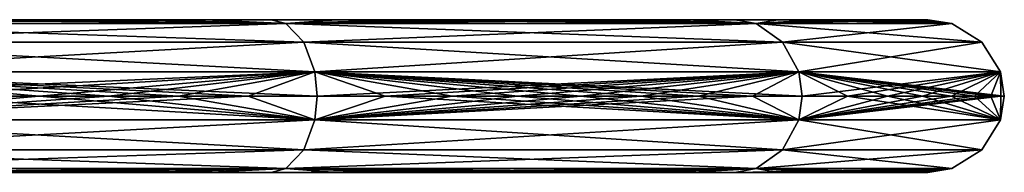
# Model space of a CAD drawing. Header units: inches. Extents: x -231 to 219, y -41 to 609.
# Tile 7 of 7: x 90 to 219, y 589 to 609. Entities that reach past the tile are written whole.
import ezdxf

# ---------------------------------------------------------------- set-up
doc = ezdxf.new("R2010")
doc.units = ezdxf.units.IN
doc.header["$MEASUREMENT"] = 0
doc.layers.get('0').update_dxf_attribs({"true_color": 0x9ab9e5})

msp = doc.modelspace()

# ---------------------------------------------------------------- meshes
at = {"color": 7, "true_color": 0xfafafa}
mesh = msp.add_polyface(dxfattribs=at)
corners = [(74.4, 598.92, 610.08), (56.83, 598.92, 616), (56.69, 595.78, 615.51), (92.42, 598.92, 602.25), (56.83, 598.92, 184), (74.4, 598.92, 189.92), (56.69, 595.78, 184.49), (56.01, 591.85, 613.19), (54.91, 589.43, 609.42), (124.72, 589.43, 574.52), (88.04, 588.92, 593.26), (70.82, 588.92, 600.74), (54.91, 589.43, 190.58), (124.72, 589.43, 225.48), (54.03, 588.92, 193.6), (70.82, 608.92, 600.74), (54.03, 608.92, 606.4), (54.91, 608.42, 609.42), (88.04, 608.92, 593.26), (54.03, 608.92, 193.6), (70.82, 608.92, 199.26), (54.91, 608.42, 190.58), (74.4, 598.92, 610.08), (56.69, 602.07, 615.51), (56.83, 598.92, 616), (92.42, 598.92, 602.25), (76.11, 608.92, 201.37), (66.26, 608.92, 197.57), (48.22, 608.92, 236.82), (85.75, 608.92, 205.64), (95.18, 608.92, 210.39), (48.22, 608.92, 291.21), (102.62, 608.92, 291.21), (48.22, 608.92, 345.61), (102.62, 608.92, 345.61), (48.22, 608.92, 400), (102.62, 608.92, 400), (48.22, 608.92, 454.4), (102.62, 608.92, 454.4), (48.22, 608.92, 508.79), (102.62, 608.92, 508.79), (48.22, 608.92, 563.18), (102.62, 608.92, 563.18), (76.11, 608.92, 598.63), (66.26, 608.92, 602.43), (85.75, 608.92, 594.36), (95.18, 608.92, 589.61), (76.11, 588.92, 201.37), (66.26, 588.92, 197.57), (48.22, 588.92, 236.82), (85.75, 588.92, 205.64), (95.18, 588.92, 210.39), (48.22, 588.92, 291.21), (102.62, 588.92, 291.21), (48.22, 588.92, 345.61), (102.62, 588.92, 345.61), (48.22, 588.92, 400), (102.62, 588.92, 400), (48.22, 588.92, 454.4), (102.62, 588.92, 454.4), (48.22, 588.92, 508.79), (102.62, 588.92, 508.79), (48.22, 588.92, 563.18), (102.62, 588.92, 563.18), (76.11, 588.92, 598.63), (66.26, 588.92, 602.43), (85.75, 588.92, 594.36), (95.18, 588.92, 589.61)]
mesh.append_faces([[corners[k] for k in face] for face in [(0, 1, 2), (3, 0, 2), (4, 5, 6), (7, 8, 9), (10, 8, 11), (12, 13, 14), (15, 16, 17), (18, 15, 17), (19, 20, 21), (22, 23, 24), (25, 23, 22), (26, 27, 28), (29, 26, 28), (30, 29, 28), (28, 31, 32), (31, 33, 34), (33, 35, 36), (35, 37, 38), (37, 39, 40), (39, 41, 42), (43, 41, 44), (45, 41, 43), (46, 41, 45), (47, 48, 49), (50, 47, 49), (51, 50, 49), (49, 52, 53), (52, 54, 55), (54, 56, 57), (56, 58, 59), (58, 60, 61), (60, 62, 63), (64, 62, 65), (66, 62, 64), (67, 62, 66)]], dxfattribs={"color": 7})
mesh = msp.add_polyface(dxfattribs=at)
corners = [(101.54, 598.92, 597.55), (92.42, 598.92, 602.25), (56.69, 595.78, 615.51), (110.67, 598.92, 592.28), (56.01, 591.85, 613.19), (127.07, 591.85, 577.66), (56.69, 595.78, 184.49), (74.4, 598.92, 189.92), (128.52, 595.78, 220.41), (56.01, 591.85, 186.81), (105.48, 588.92, 583.74), (54.91, 589.43, 609.42), (88.04, 588.92, 593.26), (127.07, 591.85, 222.34), (54.91, 589.43, 190.58), (54.03, 588.92, 193.6), (124.72, 589.43, 225.48), (70.82, 588.92, 199.26), (105.48, 608.92, 583.74), (88.04, 608.92, 593.26), (54.91, 608.42, 609.42), (56.01, 605.99, 613.19), (127.07, 605.99, 577.66), (54.91, 608.42, 190.58), (70.82, 608.92, 199.26), (124.72, 608.42, 225.48), (56.01, 605.99, 186.81), (56.69, 602.07, 615.51), (128.52, 602.07, 579.59), (101.54, 598.92, 597.55), (92.42, 598.92, 602.25), (127.07, 605.99, 222.34), (56.69, 602.07, 184.49), (56.83, 598.92, 184), (128.52, 602.07, 220.41), (74.4, 598.92, 189.92), (102.62, 608.92, 236.82), (95.18, 608.92, 210.39), (48.22, 608.92, 236.82), (102.62, 608.92, 291.21), (48.22, 608.92, 291.21), (102.62, 608.92, 345.61), (48.22, 608.92, 345.61), (102.62, 608.92, 400), (48.22, 608.92, 400), (102.62, 608.92, 454.4), (48.22, 608.92, 454.4), (102.62, 608.92, 508.79), (48.22, 608.92, 508.79), (102.62, 608.92, 563.18), (102.62, 608.92, 585.4), (48.22, 608.92, 563.18), (95.18, 608.92, 589.61), (102.62, 588.92, 236.82), (95.18, 588.92, 210.39), (48.22, 588.92, 236.82), (102.62, 588.92, 291.21), (48.22, 588.92, 291.21), (102.62, 588.92, 345.61), (48.22, 588.92, 345.61), (102.62, 588.92, 400), (48.22, 588.92, 400), (102.62, 588.92, 454.4), (48.22, 588.92, 454.4), (102.62, 588.92, 508.79), (48.22, 588.92, 508.79), (102.62, 588.92, 563.18), (102.62, 588.92, 585.4), (48.22, 588.92, 563.18), (95.18, 588.92, 589.61)]
mesh.append_faces([[corners[k] for k in face] for face in [(0, 1, 2), (3, 0, 2), (2, 4, 5), (6, 7, 8), (8, 9, 6), (10, 11, 12), (13, 14, 9), (15, 16, 17), (18, 19, 20), (20, 21, 22), (23, 24, 25), (25, 26, 23), (21, 27, 28), (29, 27, 30), (31, 32, 26), (33, 34, 35), (32, 34, 33), (36, 37, 38), (38, 39, 36), (40, 41, 39), (42, 43, 41), (44, 45, 43), (46, 47, 45), (48, 49, 47), (50, 51, 52), (49, 51, 50), (53, 54, 55), (55, 56, 53), (57, 58, 56), (59, 60, 58), (61, 62, 60), (63, 64, 62), (65, 66, 64), (67, 68, 69), (66, 68, 67)]], dxfattribs={"color": 7})
mesh = msp.add_polyface(dxfattribs=at)
corners = [(119.78, 598.92, 586.44), (110.67, 598.92, 592.28), (56.69, 595.78, 615.51), (128.52, 595.78, 579.59), (127.07, 591.85, 577.66), (74.4, 598.92, 189.92), (92.42, 598.92, 197.75), (128.52, 595.78, 220.41), (127.07, 591.85, 222.34), (56.01, 591.85, 186.81), (56.01, 591.85, 613.19), (124.72, 589.43, 574.52), (114.18, 588.92, 578.16), (54.91, 589.43, 609.42), (105.48, 588.92, 583.74), (122.83, 588.92, 572), (124.72, 589.43, 225.48), (54.91, 589.43, 190.58), (88.04, 588.92, 206.74), (105.48, 588.92, 216.26), (70.82, 588.92, 199.26), (114.18, 608.92, 578.16), (105.48, 608.92, 583.74), (54.91, 608.42, 609.42), (124.72, 608.42, 574.52), (127.07, 605.99, 577.66), (88.04, 608.92, 206.74), (105.48, 608.92, 216.26), (124.72, 608.42, 225.48), (70.82, 608.92, 199.26), (127.07, 605.99, 222.34), (56.01, 605.99, 186.81), (56.01, 605.99, 613.19), (128.52, 602.07, 579.59), (110.67, 598.92, 592.28), (56.69, 602.07, 615.51), (101.54, 598.92, 597.55), (119.78, 598.92, 586.44), (128.83, 598.92, 580), (128.52, 602.07, 220.41), (56.69, 602.07, 184.49), (74.4, 598.92, 189.92), (92.42, 598.92, 197.75), (102.62, 608.92, 214.6), (95.18, 608.92, 210.39), (102.62, 608.92, 236.82), (104.36, 608.92, 215.59), (113.28, 608.92, 221.23), (104.36, 608.92, 584.41), (102.62, 608.92, 563.18), (102.62, 608.92, 585.4), (113.28, 608.92, 578.77), (102.62, 588.92, 214.6), (95.18, 588.92, 210.39), (102.62, 588.92, 236.82), (104.36, 588.92, 215.59), (113.28, 588.92, 221.23), (104.36, 588.92, 584.41), (102.62, 588.92, 563.18), (102.62, 588.92, 585.4), (113.28, 588.92, 578.77)]
mesh.append_faces([[corners[k] for k in face] for face in [(0, 1, 2), (3, 0, 2), (2, 4, 3), (5, 6, 7), (7, 8, 9), (10, 11, 4), (12, 13, 14), (15, 13, 12), (11, 13, 15), (8, 16, 17), (18, 16, 19), (20, 16, 18), (21, 22, 23), (24, 21, 23), (23, 25, 24), (26, 27, 28), (29, 26, 28), (28, 30, 31), (32, 33, 25), (34, 35, 36), (37, 35, 34), (38, 35, 37), (33, 35, 38), (30, 39, 40), (41, 39, 42), (43, 44, 45), (46, 43, 45), (47, 46, 45), (48, 49, 50), (51, 49, 48), (52, 53, 54), (55, 52, 54), (56, 55, 54), (57, 58, 59), (60, 58, 57)]], dxfattribs={"color": 7})
mesh = msp.add_polyface(dxfattribs=at)
corners = [(110.67, 598.92, 207.72), (119.78, 598.92, 213.56), (128.52, 595.78, 220.41), (101.54, 598.92, 202.45), (92.42, 598.92, 197.75), (114.18, 588.92, 221.84), (124.72, 589.43, 225.48), (122.83, 588.92, 228), (105.48, 588.92, 216.26), (122.83, 608.92, 572), (114.18, 608.92, 578.16), (124.72, 608.42, 574.52), (114.18, 608.92, 221.84), (122.83, 608.92, 228), (124.72, 608.42, 225.48), (105.48, 608.92, 216.26), (110.67, 598.92, 207.72), (128.52, 602.07, 220.41), (119.78, 598.92, 213.56), (101.54, 598.92, 202.45), (92.42, 598.92, 197.75), (121.9, 608.92, 227.31), (113.28, 608.92, 221.23), (102.62, 608.92, 236.82), (130.22, 608.92, 233.8), (133.72, 608.92, 236.82), (102.62, 608.92, 291.21), (138.21, 608.92, 240.7), (102.62, 608.92, 345.61), (157.01, 608.92, 345.61), (102.62, 608.92, 400), (157.01, 608.92, 400), (102.62, 608.92, 454.4), (157.01, 608.92, 454.4), (102.62, 608.92, 508.79), (157.01, 608.92, 508.79), (133.72, 608.92, 563.18), (102.62, 608.92, 563.18), (121.9, 608.92, 572.69), (113.28, 608.92, 578.77), (130.22, 608.92, 566.2), (121.9, 588.92, 227.31), (113.28, 588.92, 221.23), (102.62, 588.92, 236.82), (130.22, 588.92, 233.8), (133.72, 588.92, 236.82), (102.62, 588.92, 291.21), (102.62, 588.92, 345.61), (157.01, 588.92, 345.61), (102.62, 588.92, 400), (157.01, 588.92, 400), (102.62, 588.92, 454.4), (157.01, 588.92, 454.4), (102.62, 588.92, 508.79), (157.01, 588.92, 508.79), (133.72, 588.92, 563.18), (102.62, 588.92, 563.18), (121.9, 588.92, 572.69), (113.28, 588.92, 578.77), (130.22, 588.92, 566.2)]
mesh.append_faces([[corners[k] for k in face] for face in [(0, 1, 2), (3, 0, 2), (4, 3, 2), (5, 6, 7), (8, 6, 5), (9, 10, 11), (12, 13, 14), (15, 12, 14), (16, 17, 18), (19, 17, 16), (20, 17, 19), (21, 22, 23), (24, 21, 23), (25, 24, 23), (25, 23, 26), (27, 25, 26), (26, 28, 29), (28, 30, 31), (30, 32, 33), (32, 34, 35), (36, 34, 37), (38, 37, 39), (40, 37, 38), (36, 37, 40), (41, 42, 43), (44, 41, 43), (45, 44, 43), (45, 43, 46), (46, 47, 48), (47, 49, 50), (49, 51, 52), (51, 53, 54), (55, 53, 56), (57, 56, 58), (59, 56, 57), (55, 56, 59)]], dxfattribs={"color": 7})
mesh = msp.add_polyface(dxfattribs=at)
corners = [(128.83, 598.92, 580), (119.78, 598.92, 586.44), (128.52, 595.78, 579.59), (137.76, 598.92, 572.94), (146.53, 598.92, 565.25), (128.83, 598.92, 220), (137.76, 598.92, 227.06), (128.52, 595.78, 220.41), (119.78, 598.92, 213.56), (131.37, 588.92, 565.25), (124.72, 589.43, 574.52), (122.83, 588.92, 572), (139.75, 588.92, 557.9), (147.91, 588.92, 549.94), (131.37, 608.92, 565.25), (122.83, 608.92, 572), (124.72, 608.42, 574.52), (139.75, 608.92, 557.9), (147.91, 608.92, 549.94), (122.83, 608.92, 228), (131.37, 608.92, 234.75), (124.72, 608.42, 225.48), (137.76, 598.92, 572.94), (128.52, 602.07, 579.59), (128.83, 598.92, 580), (146.53, 598.92, 565.25), (119.78, 598.92, 213.56), (128.52, 602.07, 220.41), (128.83, 598.92, 220), (145.86, 608.92, 247.97), (138.21, 608.92, 240.7), (102.62, 608.92, 291.21), (153.13, 608.92, 255.61), (157.01, 608.92, 291.21), (157.01, 608.92, 345.61), (102.62, 608.92, 345.61), (157.01, 608.92, 400), (102.62, 608.92, 400), (157.01, 608.92, 454.4), (102.62, 608.92, 454.4), (157.01, 608.92, 508.79), (138.21, 608.92, 559.3), (102.62, 608.92, 508.79), (133.72, 608.92, 563.18), (145.86, 608.92, 552.03), (153.13, 608.92, 544.39), (157.01, 608.92, 539.89), (138.21, 588.92, 240.7), (133.72, 588.92, 236.82), (102.62, 588.92, 291.21), (145.86, 588.92, 247.97), (153.13, 588.92, 255.61), (157.01, 588.92, 291.21), (138.21, 588.92, 559.3), (102.62, 588.92, 508.79), (133.72, 588.92, 563.18), (145.86, 588.92, 552.03), (153.13, 588.92, 544.39), (157.01, 588.92, 539.89)]
mesh.append_faces([[corners[k] for k in face] for face in [(0, 1, 2), (3, 0, 2), (4, 3, 2), (5, 6, 7), (8, 5, 7), (9, 10, 11), (12, 10, 9), (13, 10, 12), (14, 15, 16), (17, 14, 16), (18, 17, 16), (19, 20, 21), (22, 23, 24), (25, 23, 22), (26, 27, 28), (29, 30, 31), (32, 29, 31), (33, 32, 31), (31, 34, 33), (35, 36, 34), (37, 38, 36), (39, 40, 38), (41, 42, 43), (44, 42, 41), (45, 42, 44), (46, 42, 45), (40, 42, 46), (47, 48, 49), (50, 47, 49), (51, 50, 49), (52, 51, 49), (53, 54, 55), (56, 54, 53), (57, 54, 56), (58, 54, 57)]], dxfattribs={"color": 7})
mesh = msp.add_polyface(dxfattribs=at)
corners = [(155.08, 598.92, 556.92), (146.53, 598.92, 565.25), (128.52, 595.78, 579.59), (163.35, 598.92, 547.95), (171.27, 598.92, 538.34), (127.07, 591.85, 577.66), (189.77, 591.85, 504.5), (128.52, 595.78, 220.41), (137.76, 598.92, 227.06), (191.91, 595.78, 294.36), (127.07, 591.85, 222.34), (124.72, 589.43, 574.52), (186.31, 589.43, 502.66), (155.81, 588.92, 541.37), (147.91, 588.92, 549.94), (163.39, 588.92, 532.19), (170.57, 588.92, 522.42), (189.77, 591.85, 295.5), (124.72, 589.43, 225.48), (131.37, 588.92, 234.75), (186.31, 589.43, 297.34), (139.75, 588.92, 242.1), (122.83, 588.92, 228), (155.81, 608.92, 541.37), (147.91, 608.92, 549.94), (124.72, 608.42, 574.52), (163.39, 608.92, 532.19), (170.57, 608.92, 522.42), (127.07, 605.99, 577.66), (189.77, 605.99, 504.5), (131.37, 608.92, 234.75), (139.75, 608.92, 242.1), (186.31, 608.42, 297.34), (124.72, 608.42, 225.48), (127.07, 605.99, 222.34), (128.52, 602.07, 579.59), (191.91, 602.07, 505.64), (155.08, 598.92, 556.92), (146.53, 598.92, 565.25), (163.35, 598.92, 547.95), (171.27, 598.92, 538.34), (189.77, 605.99, 295.5), (128.52, 602.07, 220.41), (128.83, 598.92, 220), (191.91, 602.07, 294.36), (137.76, 598.92, 227.06), (157.01, 608.92, 260.11), (153.13, 608.92, 255.61), (157.01, 608.92, 291.21), (157.01, 588.92, 260.11), (153.13, 588.92, 255.61), (157.01, 588.92, 291.21), (102.62, 588.92, 291.21), (157.01, 588.92, 345.61), (102.62, 588.92, 345.61), (157.01, 588.92, 400), (102.62, 588.92, 400), (157.01, 588.92, 454.4), (102.62, 588.92, 454.4), (157.01, 588.92, 508.79), (102.62, 588.92, 508.79), (157.01, 588.92, 539.89)]
mesh.append_faces([[corners[k] for k in face] for face in [(0, 1, 2), (3, 0, 2), (4, 3, 2), (2, 5, 6), (7, 8, 9), (9, 10, 7), (5, 11, 12), (13, 11, 14), (15, 11, 13), (16, 11, 15), (17, 18, 10), (19, 20, 21), (22, 20, 19), (18, 20, 22), (23, 24, 25), (26, 23, 25), (27, 26, 25), (25, 28, 29), (30, 31, 32), (33, 30, 32), (32, 34, 33), (28, 35, 36), (37, 35, 38), (39, 35, 37), (40, 35, 39), (41, 42, 34), (43, 44, 45), (42, 44, 43), (46, 47, 48), (49, 50, 51), (52, 53, 51), (54, 55, 53), (56, 57, 55), (58, 59, 57), (59, 60, 61)]], dxfattribs={"color": 7})
mesh = msp.add_polyface(dxfattribs=at)
corners = [(177.31, 608.92, 512.07), (170.57, 608.92, 522.42), (124.72, 608.42, 574.52), (186.31, 608.42, 502.66), (189.77, 605.99, 504.5), (163.39, 608.92, 267.81), (170.57, 608.92, 277.58), (186.31, 608.42, 297.34), (155.81, 608.92, 258.63), (147.91, 608.92, 250.06), (139.75, 608.92, 242.1), (189.77, 605.99, 295.5), (127.07, 605.99, 222.34), (127.07, 605.99, 577.66), (191.91, 602.07, 505.64), (178.79, 598.92, 528.11), (128.52, 602.07, 579.59), (171.27, 598.92, 538.34), (185.84, 598.92, 517.29), (192.36, 598.92, 505.88), (191.91, 602.07, 294.36), (128.52, 602.07, 220.41), (163.35, 598.92, 252.05), (171.27, 598.92, 261.66), (155.08, 598.92, 243.08), (146.53, 598.92, 234.75), (137.76, 598.92, 227.06), (160.03, 608.92, 263.61), (157.01, 608.92, 260.11), (157.01, 608.92, 291.21), (166.52, 608.92, 271.92), (172.59, 608.92, 280.55), (178.24, 608.92, 289.47), (179.23, 608.92, 291.21), (157.01, 608.92, 345.61), (183.44, 608.92, 298.65), (188.19, 608.92, 308.08), (201.79, 608.92, 345.61), (157.01, 608.92, 400), (201.79, 608.92, 454.4), (157.01, 608.92, 454.4), (179.23, 608.92, 508.79), (157.01, 608.92, 508.79), (183.44, 608.92, 501.35), (188.19, 608.92, 491.92), (160.03, 608.92, 536.39), (157.01, 608.92, 539.89), (166.52, 608.92, 528.08), (172.59, 608.92, 519.45), (178.24, 608.92, 510.53)]
mesh.append_faces([[corners[k] for k in face] for face in [(0, 1, 2), (3, 0, 2), (2, 4, 3), (5, 6, 7), (8, 5, 7), (9, 8, 7), (10, 9, 7), (7, 11, 12), (13, 14, 4), (15, 16, 17), (18, 16, 15), (19, 16, 18), (14, 16, 19), (11, 20, 21), (22, 20, 23), (24, 20, 22), (25, 20, 24), (26, 20, 25), (27, 28, 29), (30, 27, 29), (31, 30, 29), (32, 31, 29), (33, 32, 29), (33, 29, 34), (35, 33, 34), (36, 35, 34), (37, 34, 38), (39, 38, 40), (41, 40, 42), (43, 40, 41), (44, 40, 43), (45, 42, 46), (47, 42, 45), (48, 42, 47), (49, 42, 48), (41, 42, 49)]], dxfattribs={"color": 7})
mesh = msp.add_polyface(dxfattribs=at)
corners = [(171.27, 598.92, 261.66), (178.79, 598.92, 271.89), (191.91, 595.78, 294.36), (183.53, 608.92, 501.18), (177.31, 608.92, 512.07), (186.31, 608.42, 502.66), (189.19, 608.92, 489.77), (194.22, 608.92, 477.89), (198.58, 608.92, 465.59), (202.21, 608.92, 452.92), (186.31, 608.42, 297.34), (189.19, 608.92, 310.23), (211.97, 608.42, 400), (183.53, 608.92, 298.82), (177.31, 608.92, 287.93), (170.57, 608.92, 277.58), (189.77, 605.99, 295.5), (198.28, 598.92, 493.94), (191.91, 602.07, 505.64), (192.36, 598.92, 505.88), (185.84, 598.92, 282.71), (191.91, 602.07, 294.36), (192.36, 598.92, 294.12), (178.79, 598.92, 271.89), (171.27, 598.92, 261.66), (192.46, 608.92, 317.72), (188.19, 608.92, 308.08), (157.01, 608.92, 345.61), (196.26, 608.92, 327.57), (199.57, 608.92, 337.59), (201.79, 608.92, 345.61), (202.39, 608.92, 347.76), (157.01, 608.92, 400), (204.7, 608.92, 358.06), (206.5, 608.92, 368.45), (207.79, 608.92, 378.93), (208.57, 608.92, 389.45), (208.83, 608.92, 400), (202.39, 608.92, 452.24), (201.79, 608.92, 454.4), (204.7, 608.92, 441.94), (206.5, 608.92, 431.55), (207.79, 608.92, 421.07), (208.57, 608.92, 410.55), (192.46, 608.92, 482.28), (157.01, 608.92, 454.4), (188.19, 608.92, 491.92), (196.26, 608.92, 472.43), (199.57, 608.92, 462.41)]
mesh.append_faces([[corners[k] for k in face] for face in [(0, 1, 2), (3, 4, 5), (6, 3, 5), (7, 6, 5), (8, 7, 5), (9, 8, 5), (10, 11, 12), (13, 11, 10), (14, 13, 10), (15, 14, 10), (12, 16, 10), (17, 18, 19), (20, 21, 22), (23, 21, 20), (24, 21, 23), (25, 26, 27), (28, 25, 27), (29, 28, 27), (30, 29, 27), (31, 30, 32), (33, 31, 32), (34, 33, 32), (35, 34, 32), (36, 35, 32), (37, 36, 32), (38, 32, 39), (40, 32, 38), (41, 32, 40), (42, 32, 41), (43, 32, 42), (37, 32, 43), (44, 45, 46), (47, 45, 44), (48, 45, 47), (39, 45, 48)]], dxfattribs={"color": 7})
mesh = msp.add_polyface(dxfattribs=at)
corners = [(203.55, 598.92, 481.51), (198.28, 598.92, 493.94), (191.91, 595.78, 505.64), (208.1, 598.92, 468.64), (211.91, 598.92, 455.38), (214.91, 598.92, 441.82), (189.77, 591.85, 504.5), (215.9, 591.85, 400), (191.91, 595.78, 294.36), (198.28, 598.92, 306.06), (218.32, 595.78, 400), (189.77, 591.85, 295.5), (211.97, 589.43, 400), (205.08, 588.92, 439.96), (186.31, 589.43, 502.66), (202.21, 588.92, 452.92), (207.16, 588.92, 426.77), (208.41, 588.92, 413.42), (208.83, 588.92, 400), (186.31, 589.43, 297.34), (198.58, 588.92, 334.41), (202.21, 588.92, 347.08), (194.22, 588.92, 322.11), (189.19, 588.92, 310.23), (205.08, 608.92, 439.96), (202.21, 608.92, 452.92), (186.31, 608.42, 502.66), (207.16, 608.92, 426.77), (208.41, 608.92, 413.42), (211.97, 608.42, 400), (215.9, 605.99, 400), (189.77, 605.99, 504.5), (198.58, 608.92, 334.41), (202.21, 608.92, 347.08), (194.22, 608.92, 322.11), (189.19, 608.92, 310.23), (189.77, 605.99, 295.5), (191.91, 602.07, 505.64), (218.32, 602.07, 400), (203.55, 598.92, 481.51), (198.28, 598.92, 493.94), (208.1, 598.92, 468.64), (211.91, 598.92, 455.38), (191.91, 602.07, 294.36), (192.36, 598.92, 294.12), (198.28, 598.92, 306.06)]
mesh.append_faces([[corners[k] for k in face] for face in [(0, 1, 2), (3, 0, 2), (4, 3, 2), (5, 4, 2), (2, 6, 7), (8, 9, 10), (10, 11, 8), (6, 12, 7), (13, 14, 15), (16, 14, 13), (17, 14, 16), (18, 14, 17), (12, 14, 18), (7, 19, 11), (7, 12, 19), (20, 12, 21), (22, 12, 20), (23, 12, 22), (24, 25, 26), (27, 24, 26), (28, 27, 26), (29, 28, 26), (26, 30, 29), (26, 31, 30), (32, 33, 29), (34, 32, 29), (35, 34, 29), (29, 30, 36), (31, 37, 38), (39, 37, 40), (41, 37, 39), (42, 37, 41), (30, 43, 36), (44, 38, 45), (43, 38, 44)]], dxfattribs={"color": 7})
mesh = msp.add_polyface(dxfattribs=at)
corners = [(217.08, 598.92, 428.02), (214.91, 598.92, 441.82), (191.91, 595.78, 505.64), (218.39, 598.92, 414.05), (218.32, 595.78, 400), (218.83, 598.92, 400), (215.9, 591.85, 400), (218.39, 598.92, 385.95), (217.08, 598.92, 371.98), (214.91, 598.92, 358.18), (211.91, 598.92, 344.62), (208.1, 598.92, 331.36), (203.55, 598.92, 318.49), (198.28, 598.92, 306.06), (189.77, 591.85, 295.5), (208.41, 588.92, 386.58), (211.97, 589.43, 400), (208.83, 588.92, 400), (207.16, 588.92, 373.23), (205.08, 588.92, 360.04), (202.21, 588.92, 347.08), (208.83, 608.92, 400), (208.41, 608.92, 413.42), (211.97, 608.42, 400), (208.41, 608.92, 386.58), (207.16, 608.92, 373.23), (205.08, 608.92, 360.04), (202.21, 608.92, 347.08), (189.77, 605.99, 504.5), (218.32, 602.07, 400), (215.9, 605.99, 400), (214.91, 598.92, 441.82), (191.91, 602.07, 505.64), (211.91, 598.92, 455.38), (217.08, 598.92, 428.02), (218.39, 598.92, 414.05), (218.83, 598.92, 400), (191.91, 602.07, 294.36), (218.39, 598.92, 385.95), (217.08, 598.92, 371.98), (214.91, 598.92, 358.18), (211.91, 598.92, 344.62), (208.1, 598.92, 331.36), (203.55, 598.92, 318.49), (198.28, 598.92, 306.06)]
mesh.append_faces([[corners[k] for k in face] for face in [(0, 1, 2), (3, 0, 2), (4, 3, 2), (5, 3, 4), (2, 6, 4), (7, 5, 4), (8, 7, 4), (9, 8, 4), (10, 9, 4), (11, 10, 4), (12, 11, 4), (13, 12, 4), (4, 6, 14), (15, 16, 17), (18, 16, 15), (19, 16, 18), (20, 16, 19), (21, 22, 23), (24, 21, 23), (25, 24, 23), (26, 25, 23), (27, 26, 23), (28, 29, 30), (31, 32, 33), (34, 32, 31), (35, 32, 34), (36, 32, 35), (29, 32, 36), (30, 29, 37), (38, 29, 36), (39, 29, 38), (40, 29, 39), (41, 29, 40), (42, 29, 41), (43, 29, 42), (44, 29, 43)]], dxfattribs={"color": 7})
mesh = msp.add_polyface(dxfattribs=at)
corners = [(178.79, 598.92, 528.11), (171.27, 598.92, 538.34), (128.52, 595.78, 579.59), (185.84, 598.92, 517.29), (191.91, 595.78, 505.64), (189.77, 591.85, 504.5), (163.35, 598.92, 252.05), (171.27, 598.92, 261.66), (191.91, 595.78, 294.36), (155.08, 598.92, 243.08), (146.53, 598.92, 234.75), (137.76, 598.92, 227.06), (189.77, 591.85, 295.5), (127.07, 591.85, 222.34), (127.07, 591.85, 577.66), (186.31, 589.43, 502.66), (177.31, 588.92, 512.07), (124.72, 589.43, 574.52), (170.57, 588.92, 522.42), (183.53, 588.92, 501.18), (186.31, 589.43, 297.34), (124.72, 589.43, 225.48), (163.39, 588.92, 267.81), (170.57, 588.92, 277.58), (155.81, 588.92, 258.63), (147.91, 588.92, 250.06), (139.75, 588.92, 242.1), (160.03, 588.92, 263.61), (157.01, 588.92, 260.11), (157.01, 588.92, 291.21), (166.52, 588.92, 271.92), (172.59, 588.92, 280.55), (178.24, 588.92, 289.47), (179.23, 588.92, 291.21), (157.01, 588.92, 345.61), (183.44, 588.92, 298.65), (188.19, 588.92, 308.08), (201.79, 588.92, 345.61), (157.01, 588.92, 400), (201.79, 588.92, 454.4), (157.01, 588.92, 454.4), (179.23, 588.92, 508.79), (157.01, 588.92, 508.79), (183.44, 588.92, 501.35), (160.03, 588.92, 536.39), (157.01, 588.92, 539.89), (166.52, 588.92, 528.08), (172.59, 588.92, 519.45), (178.24, 588.92, 510.53)]
mesh.append_faces([[corners[k] for k in face] for face in [(0, 1, 2), (3, 0, 2), (4, 3, 2), (2, 5, 4), (6, 7, 8), (9, 6, 8), (10, 9, 8), (11, 10, 8), (8, 12, 13), (14, 15, 5), (16, 17, 18), (19, 17, 16), (15, 17, 19), (12, 20, 21), (22, 20, 23), (24, 20, 22), (25, 20, 24), (26, 20, 25), (27, 28, 29), (30, 27, 29), (31, 30, 29), (32, 31, 29), (33, 32, 29), (33, 29, 34), (35, 33, 34), (36, 35, 34), (37, 34, 38), (39, 38, 40), (41, 40, 42), (43, 40, 41), (44, 42, 45), (46, 42, 44), (47, 42, 46), (48, 42, 47), (41, 42, 48)]], dxfattribs={"color": 7})
mesh = msp.add_polyface(dxfattribs=at)
corners = [(192.36, 598.92, 505.88), (185.84, 598.92, 517.29), (191.91, 595.78, 505.64), (198.28, 598.92, 493.94), (192.36, 598.92, 294.12), (198.28, 598.92, 306.06), (191.91, 595.78, 294.36), (185.84, 598.92, 282.71), (178.79, 598.92, 271.89), (189.77, 591.85, 504.5), (186.31, 589.43, 502.66), (211.97, 589.43, 400), (189.19, 588.92, 489.77), (183.53, 588.92, 501.18), (194.22, 588.92, 477.89), (198.58, 588.92, 465.59), (202.21, 588.92, 452.92), (183.53, 588.92, 298.82), (189.19, 588.92, 310.23), (186.31, 589.43, 297.34), (177.31, 588.92, 287.93), (170.57, 588.92, 277.58), (192.46, 588.92, 317.72), (188.19, 588.92, 308.08), (157.01, 588.92, 345.61), (196.26, 588.92, 327.57), (199.57, 588.92, 337.59), (201.79, 588.92, 345.61), (202.39, 588.92, 347.76), (157.01, 588.92, 400), (204.7, 588.92, 358.06), (206.5, 588.92, 368.45), (207.79, 588.92, 378.93), (208.57, 588.92, 389.45), (208.83, 588.92, 400), (202.39, 588.92, 452.24), (201.79, 588.92, 454.4), (204.7, 588.92, 441.94), (206.5, 588.92, 431.55), (207.79, 588.92, 421.07), (208.57, 588.92, 410.55), (188.19, 588.92, 491.92), (157.01, 588.92, 454.4), (183.44, 588.92, 501.35), (192.46, 588.92, 482.28), (196.26, 588.92, 472.43), (199.57, 588.92, 462.41)]
mesh.append_faces([[corners[k] for k in face] for face in [(0, 1, 2), (3, 0, 2), (4, 5, 6), (7, 4, 6), (8, 7, 6), (9, 10, 11), (12, 10, 13), (14, 10, 12), (15, 10, 14), (16, 10, 15), (17, 11, 18), (19, 11, 17), (20, 19, 17), (21, 19, 20), (22, 23, 24), (25, 22, 24), (26, 25, 24), (27, 26, 24), (28, 27, 29), (30, 28, 29), (31, 30, 29), (32, 31, 29), (33, 32, 29), (34, 33, 29), (35, 29, 36), (37, 29, 35), (38, 29, 37), (39, 29, 38), (40, 29, 39), (34, 29, 40), (41, 42, 43), (44, 42, 41), (45, 42, 44), (46, 42, 45), (36, 42, 46)]], dxfattribs={"color": 7})

doc.saveas('drawing.dxf')
